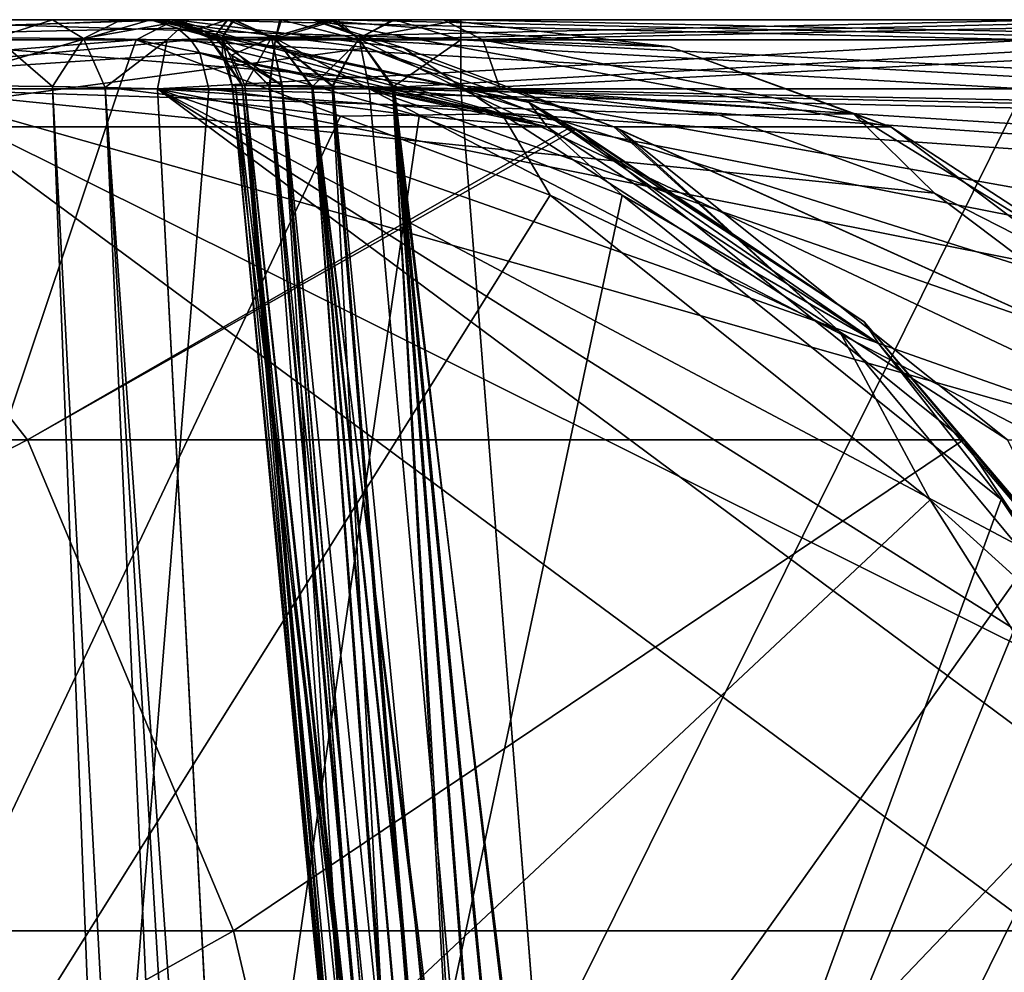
# Model space of a CAD drawing. Header units: millimetres. Extents: x -65 to 65, y -60 to 48.
# Tile 107 of 110: x 6.45 to 10.54, y 44.04 to 48. Entities that reach past the tile are written whole.
import ezdxf

# ---------------------------------------------------------------- set-up
doc = ezdxf.new("R2010")
doc.units = ezdxf.units.MM
doc.header["$LTSCALE"] = 101.851852
for name, color, linetype in [('10', 7, 'CONTINUOUS'), ('11', 7, 'CONTINUOUS'), ('12', 7, 'CONTINUOUS'), ('13', 7, 'CONTINUOUS'), ('14', 7, 'CONTINUOUS'), ('2', 7, 'CONTINUOUS'), ('229', 7, 'CONTINUOUS'), ('230', 7, 'CONTINUOUS'), ('233', 7, 'CONTINUOUS'), ('234', 7, 'CONTINUOUS'), ('241', 7, 'CONTINUOUS'), ('242', 7, 'CONTINUOUS'), ('243', 7, 'CONTINUOUS'), ('251', 7, 'CONTINUOUS'), ('252', 7, 'CONTINUOUS'), ('253', 7, 'CONTINUOUS'), ('254', 7, 'CONTINUOUS'), ('26', 7, 'CONTINUOUS'), ('262', 7, 'CONTINUOUS'), ('263', 7, 'CONTINUOUS'), ('268', 7, 'CONTINUOUS'), ('269', 7, 'CONTINUOUS'), ('27', 7, 'CONTINUOUS'), ('272', 7, 'CONTINUOUS'), ('273', 7, 'CONTINUOUS'), ('28', 7, 'CONTINUOUS'), ('289', 7, 'CONTINUOUS'), ('29', 7, 'CONTINUOUS'), ('290', 7, 'CONTINUOUS'), ('33', 7, 'CONTINUOUS'), ('37', 7, 'CONTINUOUS'), ('82', 7, 'CONTINUOUS'), ('83', 7, 'CONTINUOUS'), ('84', 7, 'CONTINUOUS'), ('85', 7, 'CONTINUOUS'), ('86', 7, 'CONTINUOUS'), ('87', 7, 'CONTINUOUS')]:
    doc.layers.add(name, color=color, linetype=linetype)

msp = doc.modelspace()

# ---------------------------------------------------------------- linework, layer by layer
at = {"layer": '10', "color": 7, "linetype": 'Continuous', "true_color": 0xe0f2ff}
for points in [[(4.9857, 47.7131, -6.8409), (6.1324, 33.9923, -7.4), (7.2378, 47.7131, -9.9406), (4.9857, 47.7131, -6.8409)], [(7.2378, 47.7131, -9.9406), (6.1324, 33.9923, -7.4), (8.1119, 47.5995, -11.1354), (7.2378, 47.7131, -9.9406)], [(8.1119, 47.5995, -11.1354), (6.1324, 33.9923, -7.4), (8.9544, 47.2716, -12.2706), (8.1119, 47.5995, -11.1354)], [(8.9544, 47.2716, -12.2706), (6.1324, 33.9923, -7.4), (10.5282, 46.0075, -14.3429), (8.9544, 47.2716, -12.2706)], [(10.5282, 46.0075, -14.3429), (6.1324, 33.9923, -7.4), (11.8402, 44.033, -16.0019), (10.5282, 46.0075, -14.3429)]]:
    msp.add_3dface(points, dxfattribs=at)
at = {"layer": '11', "color": 7, "linetype": 'Continuous', "true_color": 0xe0f2ff}
for points in [[(8.2844, 47.7131, 1.0125), (8.837, 40.7367, 1.3171), (12.2791, 47.7131, 1.0125), (8.2844, 47.7131, 1.0125)], [(12.2791, 47.7131, 1.0125), (8.837, 40.7367, 1.3171), (13.7618, 47.5994, 1.0175), (12.2791, 47.7131, 1.0125)], [(13.7618, 47.5994, 1.0175), (8.837, 40.7367, 1.3171), (15.1769, 47.2711, 1.0318), (13.7618, 47.5994, 1.0175)], [(15.1769, 47.2711, 1.0318), (8.837, 40.7367, 1.3171), (17.7777, 46.0063, 1.087), (15.1769, 47.2711, 1.0318)], [(17.7777, 46.0063, 1.087), (8.837, 40.7367, 1.3171), (19.8876, 44.0317, 1.1733), (17.7777, 46.0063, 1.087)]]:
    msp.add_3dface(points, dxfattribs=at)
at = {"layer": '12', "color": 7, "linetype": 'Continuous', "true_color": 0xe0f2ff}
for points in [[(17.7538, 46.0226, -1.0863), (19.8696, 44.0543, -1.1723), (8.2844, 47.7131, -1.0125), (17.7538, 46.0226, -1.0863)], [(8.2844, 47.7131, -1.0125), (21.3097, 41.549, -1.2817), (8.804, 41.1536, -1.2989), (8.2844, 47.7131, -1.0125)], [(15.1495, 47.2796, -1.0315), (17.7538, 46.0226, -1.0863), (8.2844, 47.7131, -1.0125), (15.1495, 47.2796, -1.0315)], [(12.2791, 47.7131, -1.0125), (13.7348, 47.6035, -1.0173), (8.2844, 47.7131, -1.0125), (12.2791, 47.7131, -1.0125)], [(13.7348, 47.6035, -1.0173), (15.1495, 47.2796, -1.0315), (8.2844, 47.7131, -1.0125), (13.7348, 47.6035, -1.0173)], [(19.8696, 44.0543, -1.1723), (21.3097, 41.549, -1.2817), (8.2844, 47.7131, -1.0125), (19.8696, 44.0543, -1.1723)]]:
    msp.add_3dface(points, dxfattribs=at)
at = {"layer": '13', "color": 7, "linetype": 'Continuous', "true_color": 0xe0f2ff}
for points in [[(7.9033, 47.7131, -2.6822), (8.5538, 40.5095, -2.6464), (11.5024, 47.7131, -4.4154), (7.9033, 47.7131, -2.6822)], [(11.5024, 47.7131, -4.4154), (8.5538, 40.5095, -2.6464), (12.8404, 47.5994, -5.0543), (11.5024, 47.7131, -4.4154)], [(12.8404, 47.5994, -5.0543), (8.5538, 40.5095, -2.6464), (14.1216, 47.2711, -5.6554), (12.8404, 47.5994, -5.0543)], [(14.1216, 47.2711, -5.6554), (8.5538, 40.5095, -2.6464), (16.4888, 46.0063, -6.7341), (14.1216, 47.2711, -5.6554)], [(16.4888, 46.0063, -6.7341), (8.5538, 40.5095, -2.6464), (18.4271, 44.0317, -7.5718), (16.4888, 46.0063, -6.7341)]]:
    msp.add_3dface(points, dxfattribs=at)
at = {"layer": '14', "color": 7, "linetype": 'Continuous', "true_color": 0xe0f2ff}
for points in [[(11.9332, 47.6035, -6.8759), (7.0247, 47.7131, -4.5067), (10.6237, 47.7131, -6.2399), (11.9332, 47.6035, -6.8759)], [(13.2017, 47.2796, -7.5024), (7.0247, 47.7131, -4.5067), (11.9332, 47.6035, -6.8759), (13.2017, 47.2796, -7.5024)], [(15.5243, 46.0226, -8.6818), (7.0247, 47.7131, -4.5067), (13.2017, 47.2796, -7.5024), (15.5243, 46.0226, -8.6818)], [(7.6349, 36.0438, -5.3661), (7.0247, 47.7131, -4.5067), (19.1642, 38.6944, -10.7899), (7.6349, 36.0438, -5.3661)], [(19.1642, 38.6944, -10.7899), (7.0247, 47.7131, -4.5067), (18.999, 40.1622, -10.6392), (19.1642, 38.6944, -10.7899)], [(18.999, 40.1622, -10.6392), (7.0247, 47.7131, -4.5067), (18.6433, 41.549, -10.4006), (18.999, 40.1622, -10.6392)], [(18.6433, 41.549, -10.4006), (7.0247, 47.7131, -4.5067), (17.3933, 44.0543, -9.6773), (18.6433, 41.549, -10.4006)], [(17.3933, 44.0543, -9.6773), (7.0247, 47.7131, -4.5067), (15.5243, 46.0226, -8.6818), (17.3933, 44.0543, -9.6773)]]:
    msp.add_3dface(points, dxfattribs=at)
at = {"layer": '2', "color": 7, "linetype": 'Continuous', "true_color": 0xe0f2ff}
for points in [[(7.0986, 48, 10.0446), (5.4776, 48, 5.5388), (4.6079, 48, 6.9214), (7.0986, 48, 10.0446)], [(6.9953, 48, -10.1168), (5.3913, 48, -11.0552), (4.7432, 48, -7.017), (6.9953, 48, -10.1168)], [(5.571, 48, 5.7933), (5.4776, 48, 5.5388), (7.0986, 48, 10.0446), (5.571, 48, 5.7933)], [(5.7225, 48, 6.0326), (5.571, 48, 5.7933), (7.0986, 48, 10.0446), (5.7225, 48, 6.0326)], [(8.2132, 48, 9.1557), (5.7225, 48, 6.0326), (7.6688, 48, 9.6163), (8.2132, 48, 9.1557)], [(7.6688, 48, 9.6163), (5.7225, 48, 6.0326), (7.0986, 48, 10.0446), (7.6688, 48, 9.6163)], [(6.0348, 48, -4.2318), (6.3188, 48, -1.1142), (6.5881, 48, -4.1075), (6.0348, 48, -4.2318)], [(6.6266, 48, 4.108), (6.3188, 48, 1.1142), (6.0961, 48, 4.2047), (6.6266, 48, 4.108)], [(6.5881, 48, -4.1075), (6.3188, 48, -1.1142), (6.6266, 48, 4.108), (6.5881, 48, -4.1075)], [(6.3188, 48, -1.1142), (6.3188, 48, 1.1142), (6.6266, 48, 4.108), (6.3188, 48, -1.1142)], [(6.8735, 48, -4.1389), (6.5881, 48, -4.1075), (6.6266, 48, 4.108), (6.8735, 48, -4.1389)], [(7.1547, 48, 4.2367), (7.0483, 48, 1.6087), (6.6266, 48, 4.108), (7.1547, 48, 4.2367)], [(7.0483, 48, 1.6087), (6.8735, 48, -4.1389), (6.6266, 48, 4.108), (7.0483, 48, 1.6087)], [(7.0483, 48, -1.6087), (6.8735, 48, -4.1389), (7.0483, 48, 1.6087), (7.0483, 48, -1.6087)], [(7.0882, 48, -2.1445), (6.8735, 48, -4.1389), (7.0483, 48, -1.6087), (7.0882, 48, -2.1445)], [(7.1547, 48, -4.2367), (6.8735, 48, -4.1389), (7.0882, 48, -2.1445), (7.1547, 48, -4.2367)], [(7.3144, 48, -1.146), (7.0483, 48, -1.6087), (7.3167, 48, 1.1434), (7.3144, 48, -1.146)], [(7.3167, 48, 1.1434), (7.0483, 48, -1.6087), (7.0483, 48, 1.6087), (7.3167, 48, 1.1434)], [(7.0873, 48, 2.1411), (7.0483, 48, 1.6087), (7.1547, 48, 4.2367), (7.0873, 48, 2.1411)], [(7.3384, 48, 2.6136), (7.0873, 48, 2.1411), (7.1547, 48, 4.2367), (7.3384, 48, 2.6136)], [(7.3434, 48, -2.6195), (7.1547, 48, -4.2367), (7.0882, 48, -2.1445), (7.3434, 48, -2.6195)], [(10.7538, 48, 5.9699), (7.3384, 48, 2.6136), (7.1547, 48, 4.2367), (10.7538, 48, 5.9699)], [(7.5396, 48, -2.8076), (7.1547, 48, -4.2367), (7.3434, 48, -2.6195), (7.5396, 48, -2.8076)], [(7.7732, 48, -2.9522), (7.1547, 48, -4.2367), (7.5396, 48, -2.8076), (7.7732, 48, -2.9522)], [(10.7538, 48, -5.9699), (7.1547, 48, -4.2367), (7.7732, 48, -2.9522), (10.7538, 48, -5.9699)], [(7.7456, 48, -0.8292), (7.3144, 48, -1.146), (7.3167, 48, 1.1434), (7.7456, 48, -0.8292)], [(7.7527, 48, 0.826), (7.7456, 48, -0.8292), (7.3167, 48, 1.1434), (7.7527, 48, 0.826)], [(7.5329, 48, 2.8024), (7.3384, 48, 2.6136), (10.7538, 48, 5.9699), (7.5329, 48, 2.8024)], [(7.7732, 48, 2.9522), (7.5329, 48, 2.8024), (10.7538, 48, 5.9699), (7.7732, 48, 2.9522)], [(8.0028, 48, -0.7435), (7.7456, 48, -0.8292), (7.7527, 48, 0.826), (8.0028, 48, -0.7435)], [(8.0111, 48, 0.7417), (8.0028, 48, -0.7435), (7.7527, 48, 0.826), (8.0111, 48, 0.7417)], [(11.3723, 48, 4.6855), (7.7732, 48, 2.9522), (11.0817, 48, 5.3367), (11.3723, 48, 4.6855)], [(11.0817, 48, 5.3367), (7.7732, 48, 2.9522), (10.7538, 48, 5.9699), (11.0817, 48, 5.3367)], [(11.3723, 48, -4.6855), (10.7538, 48, -5.9699), (7.7732, 48, -2.9522), (11.3723, 48, -4.6855)], [(8.2844, 48, -0.7128), (8.0028, 48, -0.7435), (8.2844, 48, 0.7128), (8.2844, 48, -0.7128)], [(8.2844, 48, 0.7128), (8.0028, 48, -0.7435), (8.0111, 48, 0.7417), (8.2844, 48, 0.7128)], [(12.2791, 48, -0.7128), (8.2844, 48, -0.7128), (12.2791, 48, 0.7128), (12.2791, 48, -0.7128)], [(12.2791, 48, 0.7128), (8.2844, 48, -0.7128), (8.2844, 48, 0.7128), (12.2791, 48, 0.7128)]]:
    msp.add_3dface(points, dxfattribs=at)
at = {"layer": '229', "color": 7, "linetype": 'Continuous', "true_color": 0xe0f2ff}
for points in [[(7.0986, 48, 10.0446), (6.9364, 47.9167, 10.1739), (8.4553, 47.6089, 12.1001), (7.0986, 48, 10.0446)], [(8.0458, 47.8828, 11.2442), (7.0986, 48, 10.0446), (8.4553, 47.6089, 12.1001), (8.0458, 47.8828, 11.2442)], [(6.8642, 47.7131, 10.2315), (7.7848, 47.5994, 11.3938), (6.9364, 47.9167, 10.1739), (6.8642, 47.7131, 10.2315)], [(6.9364, 47.9167, 10.1739), (7.7848, 47.5994, 11.3938), (8.4553, 47.6089, 12.1001), (6.9364, 47.9167, 10.1739)], [(8.9201, 47.5557, 12.3657), (8.0458, 47.8828, 11.2442), (8.4553, 47.6089, 12.1001), (8.9201, 47.5557, 12.3657)], [(7.7848, 47.5994, 11.3938), (8.6559, 47.2711, 12.5091), (8.4553, 47.6089, 12.1001), (7.7848, 47.5994, 11.3938)], [(8.4553, 47.6089, 12.1001), (8.6559, 47.2711, 12.5091), (9.8586, 46.7039, 13.9232), (8.4553, 47.6089, 12.1001)], [(8.9201, 47.5557, 12.3657), (8.4553, 47.6089, 12.1001), (9.8586, 46.7039, 13.9232), (8.9201, 47.5557, 12.3657)], [(8.9426, 47.5443, 12.3949), (8.9201, 47.5557, 12.3657), (9.8586, 46.7039, 13.9232), (8.9426, 47.5443, 12.3949)], [(10.5553, 46.2556, 14.5097), (8.9426, 47.5443, 12.3949), (9.8586, 46.7039, 13.9232), (10.5553, 46.2556, 14.5097)], [(8.6559, 47.2711, 12.5091), (10.2343, 46.0063, 14.5769), (9.8586, 46.7039, 13.9232), (8.6559, 47.2711, 12.5091)], [(9.8586, 46.7039, 13.9232), (10.2343, 46.0063, 14.5769), (11.0586, 45.2573, 15.5293), (9.8586, 46.7039, 13.9232)], [(10.5553, 46.2556, 14.5097), (9.8586, 46.7039, 13.9232), (11.0586, 45.2573, 15.5293), (10.5553, 46.2556, 14.5097)], [(10.2343, 46.0063, 14.5769), (11.4824, 44.0317, 16.2802), (11.0586, 45.2573, 15.5293), (10.2343, 46.0063, 14.5769)]]:
    msp.add_3dface(points, dxfattribs=at)
at = {"layer": '230', "color": 7, "linetype": 'Continuous', "true_color": 0xe0f2ff}
for points in [[(7.0986, 48, 10.0446), (4.6079, 48, 6.9214), (4.4457, 47.9167, 7.0508), (7.0986, 48, 10.0446)], [(6.9364, 47.9167, 10.1739), (7.0986, 48, 10.0446), (4.4457, 47.9167, 7.0508), (6.9364, 47.9167, 10.1739)], [(4.3736, 47.7131, 7.1083), (6.9364, 47.9167, 10.1739), (4.4457, 47.9167, 7.0508), (4.3736, 47.7131, 7.1083)], [(4.3736, 47.7131, 7.1083), (6.8642, 47.7131, 10.2315), (6.9364, 47.9167, 10.1739), (4.3736, 47.7131, 7.1083)]]:
    msp.add_3dface(points, dxfattribs=at)
at = {"layer": '233', "color": 7, "linetype": 'Continuous', "true_color": 0xe0f2ff}
for points in [[(5.7225, 48, 6.0326), (8.2132, 48, 9.1557), (8.3754, 47.9167, 9.0264), (5.7225, 48, 6.0326)], [(5.8847, 47.9167, 5.9032), (5.7225, 48, 6.0326), (8.3754, 47.9167, 9.0264), (5.8847, 47.9167, 5.9032)], [(8.4475, 47.7131, 8.9689), (5.8847, 47.9167, 5.9032), (8.3754, 47.9167, 9.0264), (8.4475, 47.7131, 8.9689)], [(8.4475, 47.7131, 8.9689), (5.9569, 47.7131, 5.8457), (5.8847, 47.9167, 5.9032), (8.4475, 47.7131, 8.9689)]]:
    msp.add_3dface(points, dxfattribs=at)
at = {"layer": '234', "color": 7, "linetype": 'Continuous', "true_color": 0xe0f2ff}
for points in [[(8.2132, 48, 9.1557), (9.1544, 47.8871, 10.3245), (8.3754, 47.9167, 9.0264), (8.2132, 48, 9.1557)], [(8.4475, 47.7131, 8.9689), (8.3754, 47.9167, 9.0264), (9.9153, 47.609, 10.9358), (8.4475, 47.7131, 8.9689)], [(8.3754, 47.9167, 9.0264), (9.1544, 47.8871, 10.3245), (9.9153, 47.609, 10.9358), (8.3754, 47.9167, 9.0264)], [(9.1544, 47.8871, 10.3245), (10.0708, 47.5557, 11.4481), (9.9153, 47.609, 10.9358), (9.1544, 47.8871, 10.3245)], [(9.3589, 47.6035, 10.104), (8.4475, 47.7131, 8.9689), (9.9153, 47.609, 10.9358), (9.3589, 47.6035, 10.104)], [(10.252, 47.2796, 11.2012), (9.3589, 47.6035, 10.104), (9.9153, 47.609, 10.9358), (10.252, 47.2796, 11.2012)], [(10.0708, 47.5557, 11.4481), (11.3804, 46.7039, 12.7096), (9.9153, 47.609, 10.9358), (10.0708, 47.5557, 11.4481)], [(11.3804, 46.7039, 12.7096), (10.252, 47.2796, 11.2012), (9.9153, 47.609, 10.9358), (11.3804, 46.7039, 12.7096)], [(10.0708, 47.5557, 11.4481), (11.7971, 46.2556, 13.5194), (11.3804, 46.7039, 12.7096), (10.0708, 47.5557, 11.4481)], [(11.9186, 46.0226, 13.2032), (10.252, 47.2796, 11.2012), (11.3804, 46.7039, 12.7096), (11.9186, 46.0226, 13.2032)]]:
    msp.add_3dface(points, dxfattribs=at)
at = {"layer": '241', "color": 7, "linetype": 'Continuous', "true_color": 0xe0f2ff}
for points in [[(10.6638, 47.9167, 6.1568), (10.7538, 48, 5.9699), (7.0647, 47.9167, 4.4236), (10.6638, 47.9167, 6.1568)], [(10.7538, 48, 5.9699), (7.1547, 48, 4.2367), (7.0647, 47.9167, 4.4236), (10.7538, 48, 5.9699)], [(7.0247, 47.7131, 4.5067), (10.6638, 47.9167, 6.1568), (7.0647, 47.9167, 4.4236), (7.0247, 47.7131, 4.5067)], [(7.0247, 47.7131, 4.5067), (10.6237, 47.7131, 6.2399), (10.6638, 47.9167, 6.1568), (7.0247, 47.7131, 4.5067)]]:
    msp.add_3dface(points, dxfattribs=at)
at = {"layer": '242', "color": 7, "linetype": 'Continuous', "true_color": 0xe0f2ff}
for points in [[(7.2588, 47.9261, 1.6058), (7.0483, 48, 1.6087), (7.2025, 47.9617, 1.6117), (7.2588, 47.9261, 1.6058)], [(7.3167, 48, 1.1434), (7.0483, 48, 1.6087), (7.2588, 47.9261, 1.6058), (7.3167, 48, 1.1434)], [(7.3167, 48, 1.1434), (7.2588, 47.9261, 1.6058), (7.4977, 47.9255, 1.2396), (7.3167, 48, 1.1434)], [(7.7527, 48, 0.826), (7.3167, 48, 1.1434), (7.4977, 47.9255, 1.2396), (7.7527, 48, 0.826)], [(7.7527, 48, 0.826), (7.4977, 47.9255, 1.2396), (7.8593, 47.9223, 0.9995), (7.7527, 48, 0.826)], [(8.0111, 48, 0.7417), (7.7527, 48, 0.826), (7.8593, 47.9223, 0.9995), (8.0111, 48, 0.7417)], [(8.0111, 48, 0.7417), (7.8593, 47.9223, 0.9995), (8.2844, 47.9167, 0.9203), (8.0111, 48, 0.7417)], [(8.2844, 48, 0.7128), (8.0111, 48, 0.7417), (8.2844, 47.9167, 0.9203), (8.2844, 48, 0.7128)], [(7.2588, 47.9261, 1.6058), (7.5423, 47.7263, 1.3395), (7.4977, 47.9255, 1.2396), (7.2588, 47.9261, 1.6058)], [(7.332, 47.8527, 1.5889), (7.5423, 47.7263, 1.3395), (7.2588, 47.9261, 1.6058), (7.332, 47.8527, 1.5889)], [(7.4977, 47.9255, 1.2396), (7.7545, 47.7236, 1.1629), (7.8593, 47.9223, 0.9995), (7.4977, 47.9255, 1.2396)], [(7.5423, 47.7263, 1.3395), (7.7545, 47.7236, 1.1629), (7.4977, 47.9255, 1.2396), (7.5423, 47.7263, 1.3395)], [(7.7545, 47.7236, 1.1629), (8.0075, 47.7191, 1.0511), (7.8593, 47.9223, 0.9995), (7.7545, 47.7236, 1.1629)], [(7.8593, 47.9223, 0.9995), (8.2844, 47.7131, 1.0125), (8.2844, 47.9167, 0.9203), (7.8593, 47.9223, 0.9995)], [(8.0075, 47.7191, 1.0511), (8.2844, 47.7131, 1.0125), (7.8593, 47.9223, 0.9995), (8.0075, 47.7191, 1.0511)], [(7.3871, 47.7271, 1.5669), (7.5423, 47.7263, 1.3395), (7.332, 47.8527, 1.5889), (7.3871, 47.7271, 1.5669)]]:
    msp.add_3dface(points, dxfattribs=at)
at = {"layer": '243', "color": 7, "linetype": 'Continuous', "true_color": 0xe0f2ff}
for points in [[(12.2791, 48, 0.7128), (8.2844, 47.9167, 0.9203), (12.2791, 47.9167, 0.9203), (12.2791, 48, 0.7128)], [(12.2791, 48, 0.7128), (8.2844, 48, 0.7128), (8.2844, 47.9167, 0.9203), (12.2791, 48, 0.7128)], [(8.2844, 47.9167, 0.9203), (8.2844, 47.7131, 1.0125), (12.2791, 47.9167, 0.9203), (8.2844, 47.9167, 0.9203)], [(8.2844, 47.7131, 1.0125), (12.2791, 47.7131, 1.0125), (12.2791, 47.9167, 0.9203), (8.2844, 47.7131, 1.0125)]]:
    msp.add_3dface(points, dxfattribs=at)
at = {"layer": '251', "color": 7, "linetype": 'Continuous', "true_color": 0xe0f2ff}
for points in [[(7.7732, 48, 2.9522), (11.4623, 47.9167, 4.4986), (7.8633, 47.9167, 2.7653), (7.7732, 48, 2.9522)], [(7.7732, 48, 2.9522), (11.3723, 48, 4.6855), (11.4623, 47.9167, 4.4986), (7.7732, 48, 2.9522)], [(11.5024, 47.7131, 4.4154), (7.9033, 47.7131, 2.6822), (7.8633, 47.9167, 2.7653), (11.5024, 47.7131, 4.4154)], [(11.4623, 47.9167, 4.4986), (11.5024, 47.7131, 4.4154), (7.8633, 47.9167, 2.7653), (11.4623, 47.9167, 4.4986)]]:
    msp.add_3dface(points, dxfattribs=at)
at = {"layer": '252', "color": 7, "linetype": 'Continuous', "true_color": 0xe0f2ff}
for points in [[(7.0483, 48, 1.6087), (7.0873, 48, 2.1411), (7.1885, 47.9617, 1.673), (7.0483, 48, 1.6087)], [(7.0873, 48, 2.1411), (7.3384, 48, 2.6136), (7.2931, 47.9255, 2.1363), (7.0873, 48, 2.1411)], [(7.0873, 48, 2.1411), (7.2367, 47.9261, 1.7027), (7.1885, 47.9617, 1.673), (7.0873, 48, 2.1411)], [(7.0873, 48, 2.1411), (7.2931, 47.9255, 2.1363), (7.2367, 47.9261, 1.7027), (7.0873, 48, 2.1411)], [(7.3384, 48, 2.6136), (7.5146, 47.9223, 2.5095), (7.2931, 47.9255, 2.1363), (7.3384, 48, 2.6136)], [(7.3384, 48, 2.6136), (7.5329, 48, 2.8024), (7.5146, 47.9223, 2.5095), (7.3384, 48, 2.6136)], [(7.7732, 48, 2.9522), (7.8633, 47.9167, 2.7653), (7.5146, 47.9223, 2.5095), (7.7732, 48, 2.9522)], [(7.5329, 48, 2.8024), (7.7732, 48, 2.9522), (7.5146, 47.9223, 2.5095), (7.5329, 48, 2.8024)], [(7.2367, 47.9261, 1.7027), (7.2931, 47.9255, 2.1363), (7.2953, 47.8527, 1.7497), (7.2367, 47.9261, 1.7027)], [(7.5146, 47.9223, 2.5095), (7.4887, 47.7237, 2.313), (7.2931, 47.9255, 2.1363), (7.5146, 47.9223, 2.5095)], [(7.376, 47.7264, 2.0637), (7.3354, 47.7271, 1.7934), (7.2931, 47.9255, 2.1363), (7.376, 47.7264, 2.0637)], [(7.4887, 47.7237, 2.313), (7.376, 47.7264, 2.0637), (7.2931, 47.9255, 2.1363), (7.4887, 47.7237, 2.313)], [(7.2931, 47.9255, 2.1363), (7.3354, 47.7271, 1.7934), (7.2953, 47.8527, 1.7497), (7.2931, 47.9255, 2.1363)], [(7.6655, 47.7192, 2.5228), (7.4887, 47.7237, 2.313), (7.5146, 47.9223, 2.5095), (7.6655, 47.7192, 2.5228)], [(7.8633, 47.9167, 2.7653), (7.6655, 47.7192, 2.5228), (7.5146, 47.9223, 2.5095), (7.8633, 47.9167, 2.7653)], [(7.9033, 47.7131, 2.6822), (7.6655, 47.7192, 2.5228), (7.8633, 47.9167, 2.7653), (7.9033, 47.7131, 2.6822)]]:
    msp.add_3dface(points, dxfattribs=at)
at = {"layer": '253', "color": 7, "linetype": 'Continuous', "true_color": 0xe0f2ff}
for points in [[(7.0483, 48, -1.6087), (7.3144, 48, -1.146), (7.2025, 47.9617, -1.6117), (7.0483, 48, -1.6087)], [(7.3144, 48, -1.146), (7.2588, 47.9261, -1.6058), (7.2025, 47.9617, -1.6117), (7.3144, 48, -1.146)], [(7.3144, 48, -1.146), (7.4977, 47.9255, -1.2396), (7.2588, 47.9261, -1.6058), (7.3144, 48, -1.146)], [(7.3144, 48, -1.146), (7.7456, 48, -0.8292), (7.4977, 47.9255, -1.2396), (7.3144, 48, -1.146)], [(7.7456, 48, -0.8292), (7.8593, 47.9223, -0.9995), (7.4977, 47.9255, -1.2396), (7.7456, 48, -0.8292)], [(7.7456, 48, -0.8292), (8.0028, 48, -0.7435), (7.8593, 47.9223, -0.9995), (7.7456, 48, -0.8292)], [(8.2844, 48, -0.7128), (8.2844, 47.9167, -0.9203), (7.8593, 47.9223, -0.9995), (8.2844, 48, -0.7128)], [(8.0028, 48, -0.7435), (8.2844, 48, -0.7128), (7.8593, 47.9223, -0.9995), (8.0028, 48, -0.7435)], [(7.2588, 47.9261, -1.6058), (7.4977, 47.9255, -1.2396), (7.332, 47.8527, -1.5889), (7.2588, 47.9261, -1.6058)], [(7.4977, 47.9255, -1.2396), (7.3871, 47.7271, -1.5669), (7.332, 47.8527, -1.5889), (7.4977, 47.9255, -1.2396)], [(7.5409, 47.7264, -1.341), (7.3871, 47.7271, -1.5669), (7.4977, 47.9255, -1.2396), (7.5409, 47.7264, -1.341)], [(7.8593, 47.9223, -0.9995), (7.7506, 47.7237, -1.1653), (7.4977, 47.9255, -1.2396), (7.8593, 47.9223, -0.9995)], [(7.7506, 47.7237, -1.1653), (7.5409, 47.7264, -1.341), (7.4977, 47.9255, -1.2396), (7.7506, 47.7237, -1.1653)], [(8.001, 47.7192, -1.0529), (7.7506, 47.7237, -1.1653), (7.8593, 47.9223, -0.9995), (8.001, 47.7192, -1.0529)], [(8.2844, 47.9167, -0.9203), (8.001, 47.7192, -1.0529), (7.8593, 47.9223, -0.9995), (8.2844, 47.9167, -0.9203)], [(8.2844, 47.7131, -1.0125), (8.001, 47.7192, -1.0529), (8.2844, 47.9167, -0.9203), (8.2844, 47.7131, -1.0125)]]:
    msp.add_3dface(points, dxfattribs=at)
at = {"layer": '254', "color": 7, "linetype": 'Continuous', "true_color": 0xe0f2ff}
for points in [[(8.2844, 48, -0.7128), (12.2791, 48, -0.7128), (12.2791, 47.9167, -0.9203), (8.2844, 48, -0.7128)], [(8.2844, 47.9167, -0.9203), (8.2844, 48, -0.7128), (12.2791, 47.9167, -0.9203), (8.2844, 47.9167, -0.9203)], [(12.2791, 47.7131, -1.0125), (8.2844, 47.7131, -1.0125), (8.2844, 47.9167, -0.9203), (12.2791, 47.7131, -1.0125)], [(12.2791, 47.7131, -1.0125), (8.2844, 47.9167, -0.9203), (12.2791, 47.9167, -0.9203), (12.2791, 47.7131, -1.0125)]]:
    msp.add_3dface(points, dxfattribs=at)
at = {"layer": '26', "color": 7, "linetype": 'Continuous', "true_color": 0xe0f2ff}
for points in [[(4.3736, 47.7131, 7.1083), (4.4819, 40.6131, 7.7412), (6.8642, 47.7131, 10.2315), (4.3736, 47.7131, 7.1083)], [(6.8642, 47.7131, 10.2315), (4.4819, 40.6131, 7.7412), (7.7848, 47.5994, 11.3938), (6.8642, 47.7131, 10.2315)], [(7.7848, 47.5994, 11.3938), (4.4819, 40.6131, 7.7412), (8.6559, 47.2711, 12.5091), (7.7848, 47.5994, 11.3938)], [(8.6559, 47.2711, 12.5091), (4.4819, 40.6131, 7.7412), (10.2343, 46.0063, 14.5769), (8.6559, 47.2711, 12.5091)], [(10.2343, 46.0063, 14.5769), (4.4819, 40.6131, 7.7412), (11.4824, 44.0317, 16.2802), (10.2343, 46.0063, 14.5769)]]:
    msp.add_3dface(points, dxfattribs=at)
at = {"layer": '262', "color": 7, "linetype": 'Continuous', "true_color": 0xe0f2ff}
for points in [[(11.3723, 48, -4.6855), (7.7732, 48, -2.9522), (7.8633, 47.9167, -2.7653), (11.3723, 48, -4.6855)], [(11.4623, 47.9167, -4.4986), (11.3723, 48, -4.6855), (7.8633, 47.9167, -2.7653), (11.4623, 47.9167, -4.4986)], [(7.9033, 47.7131, -2.6822), (11.4623, 47.9167, -4.4986), (7.8633, 47.9167, -2.7653), (7.9033, 47.7131, -2.6822)], [(7.9033, 47.7131, -2.6822), (11.5024, 47.7131, -4.4154), (11.4623, 47.9167, -4.4986), (7.9033, 47.7131, -2.6822)]]:
    msp.add_3dface(points, dxfattribs=at)
at = {"layer": '263', "color": 7, "linetype": 'Continuous', "true_color": 0xe0f2ff}
for points in [[(7.2367, 47.9261, -1.7027), (7.0483, 48, -1.6087), (7.1885, 47.9617, -1.673), (7.2367, 47.9261, -1.7027)], [(7.0882, 48, -2.1445), (7.0483, 48, -1.6087), (7.2367, 47.9261, -1.7027), (7.0882, 48, -2.1445)], [(7.0882, 48, -2.1445), (7.2367, 47.9261, -1.7027), (7.2931, 47.9255, -2.1363), (7.0882, 48, -2.1445)], [(7.3434, 48, -2.6195), (7.0882, 48, -2.1445), (7.2931, 47.9255, -2.1363), (7.3434, 48, -2.6195)], [(7.3434, 48, -2.6195), (7.2931, 47.9255, -2.1363), (7.5146, 47.9223, -2.5095), (7.3434, 48, -2.6195)], [(7.5396, 48, -2.8076), (7.3434, 48, -2.6195), (7.5146, 47.9223, -2.5095), (7.5396, 48, -2.8076)], [(7.8633, 47.9167, -2.7653), (7.5396, 48, -2.8076), (7.5146, 47.9223, -2.5095), (7.8633, 47.9167, -2.7653)], [(7.7732, 48, -2.9522), (7.5396, 48, -2.8076), (7.8633, 47.9167, -2.7653), (7.7732, 48, -2.9522)], [(7.2367, 47.9261, -1.7027), (7.3766, 47.7263, -2.0657), (7.2931, 47.9255, -2.1363), (7.2367, 47.9261, -1.7027)], [(7.2953, 47.8527, -1.7497), (7.3766, 47.7263, -2.0657), (7.2367, 47.9261, -1.7027), (7.2953, 47.8527, -1.7497)], [(7.2931, 47.9255, -2.1363), (7.4911, 47.7236, -2.3168), (7.5146, 47.9223, -2.5095), (7.2931, 47.9255, -2.1363)], [(7.3766, 47.7263, -2.0657), (7.4911, 47.7236, -2.3168), (7.2931, 47.9255, -2.1363), (7.3766, 47.7263, -2.0657)], [(7.4911, 47.7236, -2.3168), (7.6705, 47.7191, -2.5273), (7.5146, 47.9223, -2.5095), (7.4911, 47.7236, -2.3168)], [(7.9033, 47.7131, -2.6822), (7.8633, 47.9167, -2.7653), (7.5146, 47.9223, -2.5095), (7.9033, 47.7131, -2.6822)], [(7.6705, 47.7191, -2.5273), (7.9033, 47.7131, -2.6822), (7.5146, 47.9223, -2.5095), (7.6705, 47.7191, -2.5273)], [(7.3354, 47.7271, -1.7934), (7.3766, 47.7263, -2.0657), (7.2953, 47.8527, -1.7497), (7.3354, 47.7271, -1.7934)]]:
    msp.add_3dface(points, dxfattribs=at)
at = {"layer": '268', "color": 7, "linetype": 'Continuous', "true_color": 0xe0f2ff}
for points in [[(7.1547, 48, -4.2367), (10.6638, 47.9167, -6.1568), (7.0647, 47.9167, -4.4236), (7.1547, 48, -4.2367)], [(7.1547, 48, -4.2367), (10.7538, 48, -5.9699), (10.6638, 47.9167, -6.1568), (7.1547, 48, -4.2367)], [(10.6237, 47.7131, -6.2399), (7.0247, 47.7131, -4.5067), (7.0647, 47.9167, -4.4236), (10.6237, 47.7131, -6.2399)], [(10.6638, 47.9167, -6.1568), (10.6237, 47.7131, -6.2399), (7.0647, 47.9167, -4.4236), (10.6638, 47.9167, -6.1568)]]:
    msp.add_3dface(points, dxfattribs=at)
at = {"layer": '269', "color": 7, "linetype": 'Continuous', "true_color": 0xe0f2ff}
for points in [[(6.0348, 48, -4.2318), (6.5881, 48, -4.1075), (6.3536, 47.9247, -4.3317), (6.0348, 48, -4.2318)], [(6.5881, 48, -4.1075), (6.7176, 47.9215, -4.3173), (6.3536, 47.9247, -4.3317), (6.5881, 48, -4.1075)], [(6.5881, 48, -4.1075), (6.8735, 48, -4.1389), (6.7176, 47.9215, -4.3173), (6.5881, 48, -4.1075)], [(6.8735, 48, -4.1389), (7.1547, 48, -4.2367), (6.7176, 47.9215, -4.3173), (6.8735, 48, -4.1389)], [(7.1547, 48, -4.2367), (7.0647, 47.9167, -4.4236), (6.7176, 47.9215, -4.3173), (7.1547, 48, -4.2367)], [(6.5883, 47.7221, -4.4067), (6.1625, 47.7267, -4.5019), (6.3536, 47.9247, -4.3317), (6.5883, 47.7221, -4.4067)], [(6.7176, 47.9215, -4.3173), (6.5883, 47.7221, -4.4067), (6.3536, 47.9247, -4.3317), (6.7176, 47.9215, -4.3173)], [(6.808, 47.7181, -4.4311), (6.5883, 47.7221, -4.4067), (6.7176, 47.9215, -4.3173), (6.808, 47.7181, -4.4311)], [(7.0647, 47.9167, -4.4236), (6.808, 47.7181, -4.4311), (6.7176, 47.9215, -4.3173), (7.0647, 47.9167, -4.4236)], [(7.0247, 47.7131, -4.5067), (6.808, 47.7181, -4.4311), (7.0647, 47.9167, -4.4236), (7.0247, 47.7131, -4.5067)]]:
    msp.add_3dface(points, dxfattribs=at)
at = {"layer": '27', "color": 7, "linetype": 'Continuous', "true_color": 0xe0f2ff}
for points in [[(8.4475, 47.7131, 8.9689), (9.3589, 47.6035, 10.104), (5.9569, 47.7131, 5.8457), (8.4475, 47.7131, 8.9689)], [(11.9186, 46.0226, 13.2032), (13.305, 44.0543, 14.8038), (5.9569, 47.7131, 5.8457), (11.9186, 46.0226, 13.2032)], [(13.305, 44.0543, 14.8038), (14.2884, 41.549, 15.8615), (5.9569, 47.7131, 5.8457), (13.305, 44.0543, 14.8038)], [(5.9569, 47.7131, 5.8457), (14.2884, 41.549, 15.8615), (6.5708, 40.3619, 6.1008), (5.9569, 47.7131, 5.8457)], [(10.252, 47.2796, 11.2012), (11.9186, 46.0226, 13.2032), (5.9569, 47.7131, 5.8457), (10.252, 47.2796, 11.2012)], [(9.3589, 47.6035, 10.104), (10.252, 47.2796, 11.2012), (5.9569, 47.7131, 5.8457), (9.3589, 47.6035, 10.104)]]:
    msp.add_3dface(points, dxfattribs=at)
at = {"layer": '272', "color": 7, "linetype": 'Continuous', "true_color": 0xe0f2ff}
for points in [[(6.9953, 48, -10.1168), (4.7432, 48, -7.017), (4.911, 47.9167, -6.8951), (6.9953, 48, -10.1168)], [(6.9953, 48, -10.1168), (4.911, 47.9167, -6.8951), (7.1084, 47.9654, -10.0346), (6.9953, 48, -10.1168)], [(7.1084, 47.9654, -10.0346), (4.911, 47.9167, -6.8951), (7.1631, 47.9167, -9.9948), (7.1084, 47.9654, -10.0346)], [(4.911, 47.9167, -6.8951), (4.9857, 47.7131, -6.8409), (7.1631, 47.9167, -9.9948), (4.911, 47.9167, -6.8951)], [(7.1631, 47.9167, -9.9948), (4.9857, 47.7131, -6.8409), (7.2003, 47.8605, -9.9678), (7.1631, 47.9167, -9.9948)], [(4.9857, 47.7131, -6.8409), (7.2378, 47.7131, -9.9406), (7.2003, 47.8605, -9.9678), (4.9857, 47.7131, -6.8409)]]:
    msp.add_3dface(points, dxfattribs=at)
at = {"layer": '273', "color": 7, "linetype": 'Continuous', "true_color": 0xe0f2ff}
for points in [[(6.9953, 48, -10.1168), (7.1084, 47.9654, -10.0346), (8.569, 47.6554, -12.0219), (6.9953, 48, -10.1168)], [(7.8956, 47.8829, -11.3491), (6.9953, 48, -10.1168), (8.569, 47.6554, -12.0219), (7.8956, 47.8829, -11.3491)], [(7.1084, 47.9654, -10.0346), (8.6448, 47.5539, -11.9332), (8.569, 47.6554, -12.0219), (7.1084, 47.9654, -10.0346)], [(7.1084, 47.9654, -10.0346), (7.1631, 47.9167, -9.9948), (8.6448, 47.5539, -11.9332), (7.1084, 47.9654, -10.0346)], [(7.1631, 47.9167, -9.9948), (7.2003, 47.8605, -9.9678), (8.6448, 47.5539, -11.9332), (7.1631, 47.9167, -9.9948)], [(7.2378, 47.7131, -9.9406), (8.1119, 47.5995, -11.1354), (7.2003, 47.8605, -9.9678), (7.2378, 47.7131, -9.9406)], [(7.2003, 47.8605, -9.9678), (8.1119, 47.5995, -11.1354), (8.6448, 47.5539, -11.9332), (7.2003, 47.8605, -9.9678)], [(8.7423, 47.5557, -12.492), (7.8956, 47.8829, -11.3491), (8.569, 47.6554, -12.0219), (8.7423, 47.5557, -12.492)], [(8.569, 47.6554, -12.0219), (10.021, 46.6535, -13.7604), (9.9604, 46.7449, -13.8695), (8.569, 47.6554, -12.0219)], [(8.6448, 47.5539, -11.9332), (10.021, 46.6535, -13.7604), (8.569, 47.6554, -12.0219), (8.6448, 47.5539, -11.9332)], [(8.7423, 47.5557, -12.492), (8.569, 47.6554, -12.0219), (9.9604, 46.7449, -13.8695), (8.7423, 47.5557, -12.492)], [(8.1119, 47.5995, -11.1354), (8.9544, 47.2716, -12.2706), (8.6448, 47.5539, -11.9332), (8.1119, 47.5995, -11.1354)], [(8.6448, 47.5539, -11.9332), (8.9544, 47.2716, -12.2706), (10.021, 46.6535, -13.7604), (8.6448, 47.5539, -11.9332)], [(8.7633, 47.5449, -12.5201), (8.7423, 47.5557, -12.492), (9.9604, 46.7449, -13.8695), (8.7633, 47.5449, -12.5201)], [(10.3716, 46.2556, -14.6416), (8.7633, 47.5449, -12.5201), (9.9604, 46.7449, -13.8695), (10.3716, 46.2556, -14.6416)], [(8.9544, 47.2716, -12.2706), (10.5282, 46.0075, -14.3429), (10.021, 46.6535, -13.7604), (8.9544, 47.2716, -12.2706)], [(10.021, 46.6535, -13.7604), (11.2431, 45.2153, -15.3357), (9.9604, 46.7449, -13.8695), (10.021, 46.6535, -13.7604)], [(10.3716, 46.2556, -14.6416), (9.9604, 46.7449, -13.8695), (11.1962, 45.2908, -15.4623), (10.3716, 46.2556, -14.6416)], [(9.9604, 46.7449, -13.8695), (11.2431, 45.2153, -15.3357), (11.1962, 45.2908, -15.4623), (9.9604, 46.7449, -13.8695)], [(10.021, 46.6535, -13.7604), (10.5282, 46.0075, -14.3429), (11.2431, 45.2153, -15.3357), (10.021, 46.6535, -13.7604)], [(11.7297, 44.2161, -16.3631), (10.3716, 46.2556, -14.6416), (11.1962, 45.2908, -15.4623), (11.7297, 44.2161, -16.3631)], [(10.5282, 46.0075, -14.3429), (11.8402, 44.033, -16.0019), (11.2431, 45.2153, -15.3357), (10.5282, 46.0075, -14.3429)]]:
    msp.add_3dface(points, dxfattribs=at)
at = {"layer": '28', "color": 7, "linetype": 'Continuous', "true_color": 0xe0f2ff}
for points in [[(7.0247, 47.7131, 4.5067), (7.3693, 41.1399, 4.9912), (10.6237, 47.7131, 6.2399), (7.0247, 47.7131, 4.5067)], [(10.6237, 47.7131, 6.2399), (7.3693, 41.1399, 4.9912), (11.9575, 47.5994, 6.8877), (10.6237, 47.7131, 6.2399)], [(11.9575, 47.5994, 6.8877), (7.3693, 41.1399, 4.9912), (13.2262, 47.2711, 7.5147), (11.9575, 47.5994, 6.8877)], [(13.2262, 47.2711, 7.5147), (7.3693, 41.1399, 4.9912), (15.5455, 46.0063, 8.6928), (13.2262, 47.2711, 7.5147)], [(15.5455, 46.0063, 8.6928), (7.3693, 41.1399, 4.9912), (17.409, 44.0317, 9.686), (15.5455, 46.0063, 8.6928)]]:
    msp.add_3dface(points, dxfattribs=at)
at = {"layer": '289', "color": 7, "linetype": 'Continuous', "true_color": 0xe0f2ff}
for points in [[(7.3354, 47.7271, 1.7934), (7.6728, 44.2089, 1.9604), (7.8142, 42.7752, 1.7844), (7.3354, 47.7271, 1.7934)], [(7.9275, 42.7767, 1.5636), (7.3354, 47.7271, 1.7934), (7.8142, 42.7752, 1.7844), (7.9275, 42.7767, 1.5636)], [(7.3354, 47.7271, 1.7934), (7.9275, 42.7767, 1.5636), (7.348, 47.7258, 1.6771), (7.3354, 47.7271, 1.7934)], [(7.9275, 42.7767, 1.5636), (7.3871, 47.7271, 1.5669), (7.348, 47.7258, 1.6771), (7.9275, 42.7767, 1.5636)], [(7.6728, 44.2089, 1.9604), (7.8208, 42.7767, 2.0309), (7.8142, 42.7752, 1.7844), (7.6728, 44.2089, 1.9604)]]:
    msp.add_3dface(points, dxfattribs=at)
at = {"layer": '29', "color": 7, "linetype": 'Continuous', "true_color": 0xe0f2ff}
for points in [[(7.9033, 47.7131, 2.6822), (19.7554, 41.549, 8.0912), (8.5065, 41.0342, 2.649), (7.9033, 47.7131, 2.6822)], [(11.5024, 47.7131, 4.4154), (12.816, 47.6035, 5.0427), (7.9033, 47.7131, 2.6822), (11.5024, 47.7131, 4.4154)], [(16.467, 46.0226, 6.7243), (18.4106, 44.0543, 7.5649), (7.9033, 47.7131, 2.6822), (16.467, 46.0226, 6.7243)], [(14.0967, 47.2796, 5.6438), (16.467, 46.0226, 6.7243), (7.9033, 47.7131, 2.6822), (14.0967, 47.2796, 5.6438)], [(12.816, 47.6035, 5.0427), (14.0967, 47.2796, 5.6438), (7.9033, 47.7131, 2.6822), (12.816, 47.6035, 5.0427)], [(18.4106, 44.0543, 7.5649), (19.7554, 41.549, 8.0912), (7.9033, 47.7131, 2.6822), (18.4106, 44.0543, 7.5649)]]:
    msp.add_3dface(points, dxfattribs=at)
at = {"layer": '290', "color": 7, "linetype": 'Continuous', "true_color": 0xe0f2ff}
for points in [[(7.8208, 42.7767, -2.0309), (7.3354, 47.7271, -1.7934), (7.348, 47.7258, -1.6771), (7.8208, 42.7767, -2.0309)], [(7.3871, 47.7271, -1.5669), (7.8208, 42.7767, -2.0309), (7.348, 47.7258, -1.6771), (7.3871, 47.7271, -1.5669)], [(7.8208, 42.7767, -2.0309), (7.3871, 47.7271, -1.5669), (7.8146, 42.7752, -1.7827), (7.8208, 42.7767, -2.0309)], [(7.3871, 47.7271, -1.5669), (7.7635, 44.2089, -1.5629), (7.8146, 42.7752, -1.7827), (7.3871, 47.7271, -1.5669)], [(7.7635, 44.2089, -1.5629), (7.9275, 42.7767, -1.5636), (7.8146, 42.7752, -1.7827), (7.7635, 44.2089, -1.5629)]]:
    msp.add_3dface(points, dxfattribs=at)
at = {"layer": '33', "color": 7, "linetype": 'Continuous', "true_color": 0xe0f2ff}
for points in [[(5.3913, 48, -11.0552), (6.9953, 48, -10.1168), (5.462, 47.5557, -14.2354), (5.3913, 48, -11.0552)], [(5.462, 47.5557, -14.2354), (6.9953, 48, -10.1168), (7.8956, 47.8829, -11.3491), (5.462, 47.5557, -14.2354)], [(7.6688, 48, 9.6163), (7.0986, 48, 10.0446), (8.0458, 47.8828, 11.2442), (7.6688, 48, 9.6163)], [(8.2132, 48, 9.1557), (7.6688, 48, 9.6163), (9.1544, 47.8871, 10.3245), (8.2132, 48, 9.1557)], [(9.1544, 47.8871, 10.3245), (7.6688, 48, 9.6163), (10.0708, 47.5557, 11.4481), (9.1544, 47.8871, 10.3245)], [(10.0708, 47.5557, 11.4481), (7.6688, 48, 9.6163), (8.9201, 47.5557, 12.3657), (10.0708, 47.5557, 11.4481)], [(8.9201, 47.5557, 12.3657), (7.6688, 48, 9.6163), (8.0458, 47.8828, 11.2442), (8.9201, 47.5557, 12.3657)], [(8.7423, 47.5557, -12.492), (5.462, 47.5557, -14.2354), (7.8956, 47.8829, -11.3491), (8.7423, 47.5557, -12.492)], [(6.4849, 46.2556, -16.73), (2.2061, 46.2556, -17.8067), (5.462, 47.5557, -14.2354), (6.4849, 46.2556, -16.73)], [(8.7423, 47.5557, -12.492), (6.4849, 46.2556, -16.73), (5.462, 47.5557, -14.2354), (8.7423, 47.5557, -12.492)], [(8.7633, 47.5449, -12.5201), (6.4849, 46.2556, -16.73), (8.7423, 47.5557, -12.492), (8.7633, 47.5449, -12.5201)], [(10.3716, 46.2556, -14.6416), (6.4849, 46.2556, -16.73), (8.7633, 47.5449, -12.5201), (10.3716, 46.2556, -14.6416)], [(11.7971, 46.2556, 13.5194), (8.9201, 47.5557, 12.3657), (8.9426, 47.5443, 12.3949), (11.7971, 46.2556, 13.5194)], [(10.0708, 47.5557, 11.4481), (8.9201, 47.5557, 12.3657), (11.7971, 46.2556, 13.5194), (10.0708, 47.5557, 11.4481)], [(10.5553, 46.2556, 14.5097), (11.7971, 46.2556, 13.5194), (8.9426, 47.5443, 12.3949), (10.5553, 46.2556, 14.5097)], [(6.4849, 46.2556, -16.73), (2.4978, 44.2161, -19.9775), (2.2061, 46.2556, -17.8067), (6.4849, 46.2556, -16.73)], [(7.3398, 44.2161, -18.7474), (2.4978, 44.2161, -19.9775), (6.4849, 46.2556, -16.73), (7.3398, 44.2161, -18.7474)], [(10.3716, 46.2556, -14.6416), (7.3398, 44.2161, -18.7474), (6.4849, 46.2556, -16.73), (10.3716, 46.2556, -14.6416)], [(11.7297, 44.2161, -16.3631), (7.3398, 44.2161, -18.7474), (10.3716, 46.2556, -14.6416), (11.7297, 44.2161, -16.3631)], [(7.3398, 44.2161, -18.7474), (2.7065, 41.6198, -21.4515), (2.4978, 44.2161, -19.9775), (7.3398, 44.2161, -18.7474)], [(7.9498, 41.6198, -20.107), (2.7065, 41.6198, -21.4515), (7.3398, 44.2161, -18.7474), (7.9498, 41.6198, -20.107)], [(11.7297, 44.2161, -16.3631), (7.9498, 41.6198, -20.107), (7.3398, 44.2161, -18.7474), (11.7297, 44.2161, -16.3631)], [(12.6949, 41.6198, -17.5023), (7.9498, 41.6198, -20.107), (11.7297, 44.2161, -16.3631), (12.6949, 41.6198, -17.5023)]]:
    msp.add_3dface(points, dxfattribs=at)
at = {"layer": '37', "color": 7, "linetype": 'Continuous', "true_color": 0xe0f2ff}
for points in [[(6.4198, 36.5644, -5.5718), (7.1842, 22.161, -6.6073), (5.4779, 47.7261, -5.1578), (6.4198, 36.5644, -5.5718)], [(5.4779, 47.7261, -5.1578), (7.1842, 22.161, -6.6073), (6.1817, 34.5405, -6.0898), (5.4779, 47.7261, -5.1578)]]:
    msp.add_3dface(points, dxfattribs=at)
at = {"layer": '82', "color": 7, "linetype": 'Continuous', "true_color": 0xe0f2ff}
for points in [[(7.3354, 47.7271, 1.7934), (7.376, 47.7264, 2.0637), (7.6728, 44.2089, 1.9604), (7.3354, 47.7271, 1.7934)], [(7.376, 47.7264, 2.0637), (7.4887, 47.7237, 2.313), (7.9676, 41.4227, 2.0991), (7.376, 47.7264, 2.0637)], [(7.6728, 44.2089, 1.9604), (7.376, 47.7264, 2.0637), (7.8208, 42.7767, 2.0309), (7.6728, 44.2089, 1.9604)], [(7.8208, 42.7767, 2.0309), (7.376, 47.7264, 2.0637), (7.9676, 41.4227, 2.0991), (7.8208, 42.7767, 2.0309)], [(7.9676, 41.4227, 2.0991), (7.4887, 47.7237, 2.313), (8.398, 37.8347, 2.2895), (7.9676, 41.4227, 2.0991)], [(7.4887, 47.7237, 2.313), (7.6655, 47.7192, 2.5228), (8.398, 37.8347, 2.2895), (7.4887, 47.7237, 2.313)], [(8.398, 37.8347, 2.2895), (7.6655, 47.7192, 2.5228), (8.4421, 37.5006, 2.3082), (8.398, 37.8347, 2.2895)], [(7.6655, 47.7192, 2.5228), (9.235, 32.9344, 2.6074), (8.807, 35.0187, 2.4555), (7.6655, 47.7192, 2.5228)], [(8.4421, 37.5006, 2.3082), (7.6655, 47.7192, 2.5228), (8.807, 35.0187, 2.4555), (8.4421, 37.5006, 2.3082)], [(8.5065, 41.0342, 2.649), (9.235, 32.9344, 2.6074), (7.6655, 47.7192, 2.5228), (8.5065, 41.0342, 2.649)], [(7.9033, 47.7131, 2.6822), (8.5065, 41.0342, 2.649), (7.6655, 47.7192, 2.5228), (7.9033, 47.7131, 2.6822)]]:
    msp.add_3dface(points, dxfattribs=at)
at = {"layer": '83', "color": 7, "linetype": 'Continuous', "true_color": 0xe0f2ff}
for points in [[(7.3871, 47.7271, 1.5669), (7.9275, 42.7767, 1.5636), (7.5423, 47.7263, 1.3395), (7.3871, 47.7271, 1.5669)], [(7.9275, 42.7767, 1.5636), (8.0893, 41.4227, 1.5658), (7.5423, 47.7263, 1.3395), (7.9275, 42.7767, 1.5636)], [(7.5423, 47.7263, 1.3395), (8.5597, 37.8347, 1.5809), (7.7545, 47.7236, 1.1629), (7.5423, 47.7263, 1.3395)], [(8.0893, 41.4227, 1.5658), (8.5597, 37.8347, 1.5809), (7.5423, 47.7263, 1.3395), (8.0893, 41.4227, 1.5658)], [(8.5597, 37.8347, 1.5809), (8.6076, 37.5006, 1.5833), (7.7545, 47.7236, 1.1629), (8.5597, 37.8347, 1.5809)], [(7.7545, 47.7236, 1.1629), (9.0002, 35.0187, 1.6088), (8.0075, 47.7191, 1.0511), (7.7545, 47.7236, 1.1629)], [(8.6076, 37.5006, 1.5833), (9.0002, 35.0187, 1.6088), (7.7545, 47.7236, 1.1629), (8.6076, 37.5006, 1.5833)], [(8.837, 40.7367, 1.3171), (8.2844, 47.7131, 1.0125), (8.0075, 47.7191, 1.0511), (8.837, 40.7367, 1.3171)], [(9.0002, 35.0187, 1.6088), (9.4518, 32.9344, 1.6578), (8.0075, 47.7191, 1.0511), (9.0002, 35.0187, 1.6088)], [(9.4518, 32.9344, 1.6578), (8.837, 40.7367, 1.3171), (8.0075, 47.7191, 1.0511), (9.4518, 32.9344, 1.6578)]]:
    msp.add_3dface(points, dxfattribs=at)
at = {"layer": '84', "color": 7, "linetype": 'Continuous', "true_color": 0xe0f2ff}
for points in [[(7.3354, 47.7271, -1.7934), (7.8208, 42.7767, -2.0309), (7.3766, 47.7263, -2.0657), (7.3354, 47.7271, -1.7934)], [(7.8208, 42.7767, -2.0309), (7.9676, 41.4227, -2.0991), (7.3766, 47.7263, -2.0657), (7.8208, 42.7767, -2.0309)], [(7.3766, 47.7263, -2.0657), (8.398, 37.8347, -2.2895), (7.4911, 47.7236, -2.3168), (7.3766, 47.7263, -2.0657)], [(7.9676, 41.4227, -2.0991), (8.398, 37.8347, -2.2895), (7.3766, 47.7263, -2.0657), (7.9676, 41.4227, -2.0991)], [(8.398, 37.8347, -2.2895), (8.4421, 37.5006, -2.3082), (7.4911, 47.7236, -2.3168), (8.398, 37.8347, -2.2895)], [(7.4911, 47.7236, -2.3168), (8.807, 35.0187, -2.4555), (7.6705, 47.7191, -2.5273), (7.4911, 47.7236, -2.3168)], [(8.4421, 37.5006, -2.3082), (8.807, 35.0187, -2.4555), (7.4911, 47.7236, -2.3168), (8.4421, 37.5006, -2.3082)], [(8.5538, 40.5095, -2.6464), (7.9033, 47.7131, -2.6822), (7.6705, 47.7191, -2.5273), (8.5538, 40.5095, -2.6464)], [(8.807, 35.0187, -2.4555), (9.235, 32.9344, -2.6074), (7.6705, 47.7191, -2.5273), (8.807, 35.0187, -2.4555)], [(9.235, 32.9344, -2.6074), (8.5538, 40.5095, -2.6464), (7.6705, 47.7191, -2.5273), (9.235, 32.9344, -2.6074)]]:
    msp.add_3dface(points, dxfattribs=at)
at = {"layer": '85', "color": 7, "linetype": 'Continuous', "true_color": 0xe0f2ff}
for points in [[(7.3871, 47.7271, -1.5669), (7.5409, 47.7264, -1.341), (7.7635, 44.2089, -1.5629), (7.3871, 47.7271, -1.5669)], [(7.9275, 42.7767, -1.5636), (7.5409, 47.7264, -1.341), (8.0893, 41.4227, -1.5658), (7.9275, 42.7767, -1.5636)], [(7.7635, 44.2089, -1.5629), (7.5409, 47.7264, -1.341), (7.9275, 42.7767, -1.5636), (7.7635, 44.2089, -1.5629)], [(7.5409, 47.7264, -1.341), (7.7506, 47.7237, -1.1653), (8.0893, 41.4227, -1.5658), (7.5409, 47.7264, -1.341)], [(7.7506, 47.7237, -1.1653), (8.001, 47.7192, -1.0529), (8.5597, 37.8347, -1.5809), (7.7506, 47.7237, -1.1653)], [(8.0893, 41.4227, -1.5658), (7.7506, 47.7237, -1.1653), (8.5597, 37.8347, -1.5809), (8.0893, 41.4227, -1.5658)], [(8.5597, 37.8347, -1.5809), (8.001, 47.7192, -1.0529), (8.6076, 37.5006, -1.5833), (8.5597, 37.8347, -1.5809)], [(8.6076, 37.5006, -1.5833), (8.001, 47.7192, -1.0529), (9.0002, 35.0187, -1.6088), (8.6076, 37.5006, -1.5833)], [(8.001, 47.7192, -1.0529), (9.4518, 32.9344, -1.6578), (9.0002, 35.0187, -1.6088), (8.001, 47.7192, -1.0529)], [(8.804, 41.1536, -1.2989), (9.4518, 32.9344, -1.6578), (8.001, 47.7192, -1.0529), (8.804, 41.1536, -1.2989)], [(8.2844, 47.7131, -1.0125), (8.804, 41.1536, -1.2989), (8.001, 47.7192, -1.0529), (8.2844, 47.7131, -1.0125)]]:
    msp.add_3dface(points, dxfattribs=at)
at = {"layer": '86', "color": 7, "linetype": 'Continuous', "true_color": 0xe0f2ff}
for points in [[(6.5883, 47.7221, -4.4067), (7.628, 20.9136, -6.4417), (6.1625, 47.7267, -4.5019), (6.5883, 47.7221, -4.4067)], [(7.1842, 22.161, -6.6073), (6.1625, 47.7267, -4.5019), (7.2374, 21.5191, -6.6331), (7.1842, 22.161, -6.6073)], [(7.628, 20.9136, -6.4417), (7.2883, 20.9119, -6.658), (6.1625, 47.7267, -4.5019), (7.628, 20.9136, -6.4417)], [(6.1625, 47.7267, -4.5019), (7.2883, 20.9119, -6.658), (7.2374, 21.5191, -6.6331), (6.1625, 47.7267, -4.5019)], [(7.1842, 22.161, -6.6073), (6.4198, 36.5644, -5.5718), (6.1625, 47.7267, -4.5019), (7.1842, 22.161, -6.6073)], [(6.808, 47.7181, -4.4311), (8.0251, 20.9292, -6.3765), (6.5883, 47.7221, -4.4067), (6.808, 47.7181, -4.4311)], [(8.0251, 20.9292, -6.3765), (7.628, 20.9136, -6.4417), (6.5883, 47.7221, -4.4067), (8.0251, 20.9292, -6.3765)], [(8.4152, 20.9564, -6.473), (8.0251, 20.9292, -6.3765), (6.808, 47.7181, -4.4311), (8.4152, 20.9564, -6.473)], [(7.6349, 36.0438, -5.3661), (8.4152, 20.9564, -6.473), (6.808, 47.7181, -4.4311), (7.6349, 36.0438, -5.3661)], [(7.0247, 47.7131, -4.5067), (7.6349, 36.0438, -5.3661), (6.808, 47.7181, -4.4311), (7.0247, 47.7131, -4.5067)]]:
    msp.add_3dface(points, dxfattribs=at)
at = {"layer": '87', "color": 7, "linetype": 'Continuous', "true_color": 0xe0f2ff}
for points in [[(4.8039, 47.7231, -6.397), (4.8485, 47.7278, -5.9229), (7.0415, 20.9266, -7.5207), (4.8039, 47.7231, -6.397)], [(7.0415, 20.9266, -7.5207), (4.8485, 47.7278, -5.9229), (7.0547, 20.9107, -7.0876), (7.0415, 20.9266, -7.5207)], [(4.8485, 47.7278, -5.9229), (4.9543, 47.7278, -5.7075), (7.0547, 20.9107, -7.0876), (4.8485, 47.7278, -5.9229)], [(4.9543, 47.7278, -5.7075), (7.2495, 20.9115, -6.7003), (7.0547, 20.9107, -7.0876), (4.9543, 47.7278, -5.7075)], [(5.1123, 47.7261, -5.5204), (7.2495, 20.9115, -6.7003), (4.9543, 47.7278, -5.7075), (5.1123, 47.7261, -5.5204)], [(7.2495, 20.9115, -6.7003), (5.1123, 47.7261, -5.5204), (7.2175, 21.519, -6.6548), (7.2495, 20.9115, -6.7003)], [(5.1123, 47.7261, -5.5204), (6.1817, 34.5405, -6.0898), (7.2175, 21.519, -6.6548), (5.1123, 47.7261, -5.5204)], [(7.2123, 20.9564, -7.9181), (6.1324, 33.9923, -7.4), (4.8039, 47.7231, -6.397), (7.2123, 20.9564, -7.9181)], [(7.2123, 20.9564, -7.9181), (4.8039, 47.7231, -6.397), (7.0415, 20.9266, -7.5207), (7.2123, 20.9564, -7.9181)]]:
    msp.add_3dface(points, dxfattribs=at)

doc.saveas('drawing.dxf')
